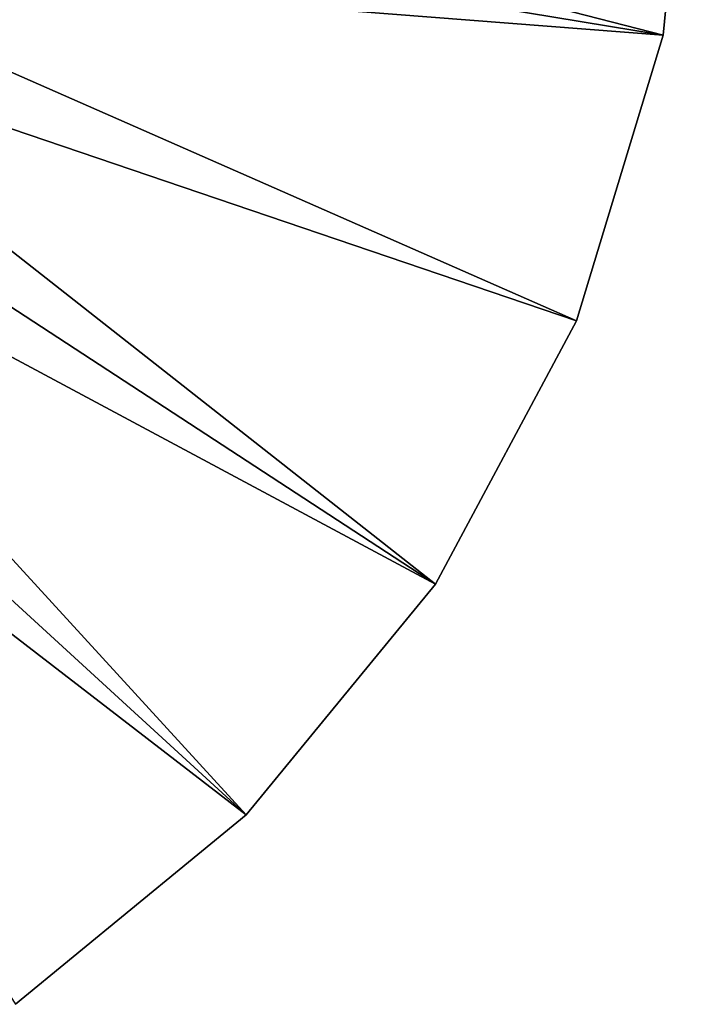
# Model space of a CAD drawing. Header units: millimetres. Extents: x -110 to 119, y -127 to 212.
# Tile 125 of 186: x 95 to 110, y -29 to -6. Entities that reach past the tile are written whole.
import ezdxf

# ---------------------------------------------------------------- set-up
doc = ezdxf.new("R2010")
doc.units = ezdxf.units.MM
doc.header["$LTSCALE"] = 26.699852
doc.layers.add('2', color=7, linetype='CONTINUOUS')
doc.layers.add('4', color=7, linetype='CONTINUOUS')

msp = doc.modelspace()

# ---------------------------------------------------------------- linework, layer by layer
at = {"layer": '2', "color": 7, "linetype": 'CONTINUOUS', "true_color": 0xa2afbf}
for points in [[(110, 0, -56), (110, 0, -53), (109.327, -6.828, -53), (110, 0, -56)], [(109.327, -6.828, -56), (110, 0, -56), (109.327, -6.828, -53), (109.327, -6.828, -56)], [(107.336, -13.394, -56), (109.327, -6.828, -56), (107.336, -13.394, -53), (107.336, -13.394, -56)], [(107.336, -13.394, -53), (109.327, -6.828, -56), (109.327, -6.828, -53), (107.336, -13.394, -53)], [(104.101, -19.445, -56), (107.336, -13.394, -56), (104.101, -19.445, -53), (104.101, -19.445, -56)], [(104.101, -19.445, -53), (107.336, -13.394, -56), (107.336, -13.394, -53), (104.101, -19.445, -53)], [(99.749, -24.749, -56), (104.101, -19.445, -56), (99.749, -24.749, -53), (99.749, -24.749, -56)], [(99.749, -24.749, -53), (104.101, -19.445, -56), (104.101, -19.445, -53), (99.749, -24.749, -53)], [(94.445, -29.101, -56), (99.749, -24.749, -56), (94.445, -29.101, -53), (94.445, -29.101, -56)], [(94.445, -29.101, -53), (99.749, -24.749, -56), (99.749, -24.749, -53), (94.445, -29.101, -53)]]:
    msp.add_3dface(points, dxfattribs=at)
at = {"layer": '4', "color": 7, "linetype": 'CONTINUOUS', "true_color": 0xa2afbf}
for points in [[(109.327, -6.828, -53), (110, 0, -53), (89.633, -1.778, -36), (109.327, -6.828, -53)], [(89.312, -3.528, -36), (109.327, -6.828, -53), (89.633, -1.778, -36), (89.312, -3.528, -36)], [(88.782, -5.227, -36), (109.327, -6.828, -53), (89.312, -3.528, -36), (88.782, -5.227, -36)], [(88.052, -6.85, -36), (107.336, -13.394, -53), (88.782, -5.227, -36), (88.052, -6.85, -36)], [(107.336, -13.394, -53), (109.327, -6.828, -53), (88.782, -5.227, -36), (107.336, -13.394, -53)], [(87.131, -8.373, -36), (104.101, -19.445, -53), (88.052, -6.85, -36), (87.131, -8.373, -36)], [(104.101, -19.445, -53), (107.336, -13.394, -53), (88.052, -6.85, -36), (104.101, -19.445, -53)], [(86.033, -9.774, -36), (104.101, -19.445, -53), (87.131, -8.373, -36), (86.033, -9.774, -36)], [(84.774, -11.033, -36), (99.749, -24.749, -53), (86.033, -9.774, -36), (84.774, -11.033, -36)], [(99.749, -24.749, -53), (104.101, -19.445, -53), (86.033, -9.774, -36), (99.749, -24.749, -53)], [(83.373, -12.131, -36), (99.749, -24.749, -53), (84.774, -11.033, -36), (83.373, -12.131, -36)], [(94.445, -29.101, -53), (99.749, -24.749, -53), (83.373, -12.131, -36), (94.445, -29.101, -53)]]:
    msp.add_3dface(points, dxfattribs=at)

doc.saveas('drawing.dxf')
